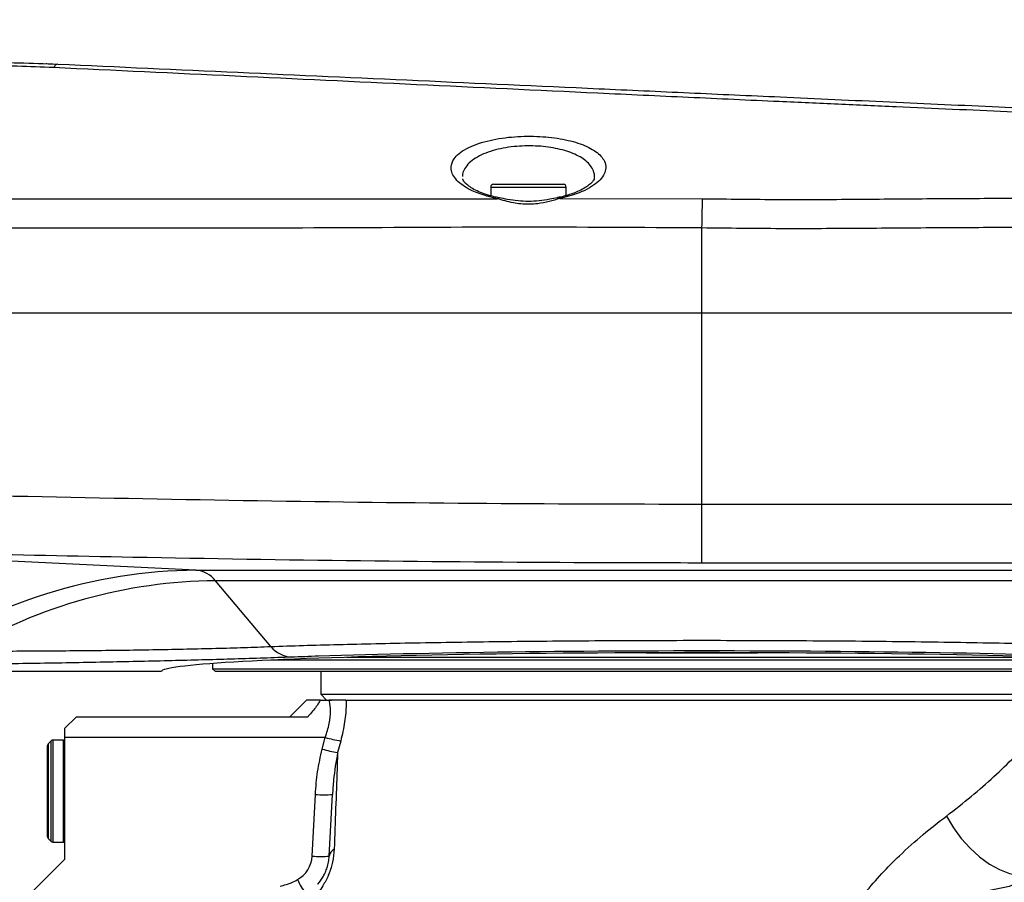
# Model space of a CAD drawing. Extents: x 0 to 16820, y 0 to 11880.
# Tile 69 of 77: x 10841 to 11014, y 6515 to 6666. Entities that reach past the tile are written whole.
import ezdxf

# ---------------------------------------------------------------- set-up
doc = ezdxf.new("R2010")
doc.units = 0
doc.header["$LTSCALE"] = 20
doc.layers.get('0').update_dxf_attribs({"linetype": 'CONTINUOUS'})
doc.styles.add('SLDTEXTSTYLE0', font='TXT', dxfattribs={"width": 0.605})
doc.dimstyles.new('SLDDIMSTYLE0', dxfattribs={"dimtxt": 100, "dimasz": 100, "dimexe": 0, "dimexo": 0.0625, "dimgap": 25, "dimtad": 1, "dimdec": 1, "dimrnd": 1e-09, "dimzin": 12, "dimtxsty": 'SLDTEXTSTYLE0', "dimsah": 1, "dimcen": 0, "dimazin": 3, "dimtfac": 1, "dimtofl": 0, "dimtmove": 0, "dimatfit": 3, "dimtolj": 1, "dimtzin": 12})
doc.dimstyles.new('SLDDIMSTYLE1', dxfattribs={"dimtxt": 100, "dimasz": 100, "dimexe": 0, "dimexo": 0.0625, "dimgap": 25, "dimtad": 1, "dimdec": 4, "dimlfac": 20, "dimzin": 12, "dimtxsty": 'SLDTEXTSTYLE0', "dimsah": 1, "dimcen": 0.09, "dimazin": 3, "dimtfac": 1, "dimtofl": 0, "dimtmove": 0, "dimatfit": 3, "dimtolj": 1, "dimtzin": 12})

# ---------------------------------------------------------------- blocks, each defined once
blk = doc.blocks.new('_D_1')
at = {"color": 7, "linetype": 'CONTINUOUS'}
blk.add_line((11867.49, 8642.4), (8366, 6401.82), dxfattribs=at)
blk.add_solid([(11867.49, 8642.4), (11775.17, 8601.13), (11791.34, 8575.86)], dxfattribs=at)
at = {"color": 7, "linetype": 'CONTINUOUS', "insert": (9875.65, 7520.81), "char_height": 100, "attachment_point": 1, "rotation": 32.6149, "style": 'SLDTEXTSTYLE0'}
blk.add_mtext('R4157', dxfattribs=at)
blk = doc.blocks.new('_D_2')
at = {"color": 7, "linetype": 'CONTINUOUS'}
for p, q in [((4232.76, 7130.62), (3693.35, 7225.73)), ((8406, 6401.82), (13110.72, 6401.82))]:
    blk.add_line(p, q, dxfattribs=at)
blk.add_arc((8366, 6401.82), 4714.73, 0, 170, dxfattribs=at)
for points in [[(3722.9, 7220.52), (3756.05, 7316.05), (3726.56, 7321.58)], [(13080.72, 6401.82), (13094.66, 6501.97), (13064.66, 6501.66)]]:
    blk.add_solid(points, dxfattribs=at)
at = {"color": 7, "linetype": 'CONTINUOUS', "insert": (8646.6, 11239.4), "char_height": 100, "attachment_point": 1, "rotation": 355, "style": 'SLDTEXTSTYLE0'}
blk.add_mtext('170°', dxfattribs=at)

msp = doc.modelspace()

# ---------------------------------------------------------------- linework, layer by layer
at = {"color": 7, "linetype": 'CONTINUOUS'}
for p, q in [((10924.3620349, 6637.4197899), (10936.6320087, 6637.4197899)), ((10923.8618327, 6636.9197963), (10923.8618327, 6635.3743671)), ((10937.1319724, 6635.4291289), (10937.1319724, 6636.9197963)), ((10701.7594291, 6614.8197947), (10960.9969569, 6614.8197947)), ((10960.9969569, 6614.8197947), (11131.1715556, 6614.8197947)), ((10898.5486938, 6554.3197988), (11023.4452201, 6554.3197988)), ((10874.9969913, 6553.2292275), (10874.9969913, 6552.3197947)), ((11036.7918922, 6553.8197903), (10885.2020217, 6553.8197903)), ((10865.9969283, 6551.8198012), (10833.2358314, 6551.8198012)), ((10874.9969913, 6552.3197947), (10875.496955, 6551.8198012)), ((10874.9969913, 6552.3197947), (11046.9969226, 6552.3197947)), ((11046.4969588, 6551.8198012), (10875.496955, 6551.8198012)), ((10893.9970447, 6551.8198012), (10893.9970447, 6547.8197931)), ((10893.9970447, 6547.8197931), (10894.9969722, 6546.819791)), ((10893.9970447, 6547.8197931), (11027.9968692, 6547.8197931)), ((10891.4969875, 6546.819791), (10888.4969665, 6543.8197999)), ((10893.9443542, 6546.819791), (10891.4969875, 6546.819791)), ((10893.9443542, 6546.819791), (10895.4282714, 6546.819791)), ((10895.8688689, 6546.819791), (10895.4282714, 6546.819791)), ((10898.4375907, 6546.819791), (10895.9403945, 6546.819791)), ((10898.4375907, 6546.819791), (11024.9708606, 6546.819791)), ((10891.7077495, 6543.8197999), (10850.9968234, 6543.8197999)), ((10848.9969684, 6541.8197958), (10848.9969684, 6540.2384846)), ((10848.9969684, 6540.2384846), (10848.9969684, 6518.8197939)), ((10845.9969474, 6522.7854846), (10845.9969474, 6538.8541071)), ((10846.6297103, 6539.6526305), (10846.1140109, 6539.1369461)), ((10848.7969352, 6539.7697984), (10846.9127132, 6539.7697984)), ((10895.4978896, 6519.4011106), (10896.0662795, 6530.2452891)), ((10846.1140109, 6522.5026383), (10846.6297103, 6521.9869538)), ((10846.9127132, 6521.8697934), (10848.7969352, 6521.8697934)), ((10848.9969684, 6518.8197939), (10842.1121551, 6511.9350402))]:
    msp.add_line(p, q, dxfattribs=at)
at = {"color": 8, "linetype": 'CONTINUOUS'}
for p, q in [((10923.8618327, 6636.9197963), (10937.1319724, 6636.9197963)), ((10806.0322715, 6634.8774283), (10924.9931289, 6634.8730771)), ((10924.9931289, 6634.8730771), (10923.2133342, 6635.2939753)), ((10937.6100017, 6635.2937071), (10936.0099746, 6634.9105386)), ((10936.0099746, 6634.9105386), (10961.0851718, 6634.8697393)), ((10960.9969569, 6614.8197947), (10960.9969569, 6629.7246812)), ((10960.9969569, 6581.2221615), (10960.9969569, 6614.8197947)), ((10960.9969569, 6570.8792655), (10960.9969569, 6581.2221615)), ((10960.9969569, 6581.2221615), (11097.5020839, 6581.2221615)), ((10872.0761253, 6569.6238576), (10799.4776679, 6573.2091813)), ((11096.3712646, 6570.8792655), (10960.9969569, 6570.8792655)), ((10872.0761253, 6569.6238576), (11086.7498828, 6569.6238576)), ((11081.8868591, 6567.7570848), (10875.5148364, 6567.7570848)), ((10885.2415992, 6556.2147795), (10875.5148364, 6567.7570848)), ((10951.2594653, 6555.1197974), (10970.7344485, 6555.1197974)), ((10895.4463912, 6546.7673688), (10895.4282714, 6546.819791)), ((10894.8012305, 6540.2384846), (10848.9969684, 6540.2384846)), ((10894.2566825, 6538.1971745), (10894.8012305, 6540.2384846)), ((10846.1140109, 6539.1369461), (10846.1140109, 6522.5026383)), ((10846.6297103, 6521.9869538), (10846.6297103, 6539.6526305)), ((10846.9127132, 6539.7697984), (10846.9127132, 6521.8697934)), ((10848.7969352, 6521.8697934), (10848.7969352, 6539.7697984)), ((10897.5068046, 6539.6190284), (10896.9634486, 6537.5777183)), ((10892.5021602, 6519.4011106), (10893.0703117, 6530.2452891))]:
    msp.add_line(p, q, dxfattribs=at)
at = {"color": 8, "linetype": 'CONTINUOUS', "flags": 128}
for points in [[(10960.9969569, 6629.7246812), (10961.0105468, 6630.5361389), (10961.0236598, 6631.3267051), (10961.0365344, 6632.0816873), (10961.0484554, 6632.7871083), (10961.059661, 6633.4298252), (10961.0696746, 6633.9979468), (10961.0782577, 6634.4809084), (10961.0851718, 6634.8697393)], [(11003.9485408, 6526.4251529), (11005.1694823, 6524.3912785), (11006.5673305, 6522.4931462), (11008.111806, 6520.7724644), (11009.7685767, 6519.2670597), (11011.5016414, 6518.0100276), (11013.2723762, 6517.0289947), (11015.0421573, 6516.3455306), (11016.7721225, 6515.9746556)]]:
    msp.add_lwpolyline(points, dxfattribs=at)
at = {"color": 7, "linetype": 'CONTINUOUS', "flags": 128}
msp.add_lwpolyline([(10850.9968234, 6543.8197999), (10850.3557159, 6543.1786923), (10849.6874286, 6542.5101964), (10848.9969684, 6541.8197958)], dxfattribs=at)
at = {"color": 7, "linetype": 'CONTINUOUS'}
for centre, radius, start, end in [((8365.9969283, 6401.8197952), 4157, 190, 170), ((10924.3619283, 6636.9197952), 0.5, 90, 180), ((10936.6319283, 6636.9197952), 0.5, 0, 90), ((10846.3969283, 6538.8541098), 0.4, 135, 180), ((10846.9126138, 6539.3697952), 0.4, 90, 134.999999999), ((10848.7969283, 6539.5697952), 0.2, 0, 90), ((10846.3969283, 6522.7854806), 0.4, 180, 225), ((10846.9126138, 6522.2697952), 0.4, 225.000000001, 270), ((10848.7969283, 6522.0697952), 0.2, 270, 0)]:
    msp.add_arc(centre, radius, start, end, dxfattribs=at)
at = {"color": 8, "linetype": 'CONTINUOUS'}
for centre, radius, start, end in [((10847.9889284, 6657.5649628), 0.965073, 101.412916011, 160.136065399), ((10923.5980675, 6634.7419167), 0.6728956, 75.33938952, 124.872897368), ((10937.2340741, 6634.7706004), 0.6441756, 54.29730513, 106.077437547), ((10925.3114247, 6634.6022248), 0.4179392, 80.710440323, 139.604040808), ((10935.6929128, 6634.6359533), 0.4194345, 40.893570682, 99.988697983), ((10872.9950389, 6478.8499208), 90.7785878, 90.579991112, 124.308921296), ((10871.666711, 6564.7691451), 4.8719455, 37.828134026, 85.179460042), ((10876.1777323, 6479.3164506), 88.4431185, 90.429445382, 120.652365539), ((10889.2150648, 6559.4797155), 5.1427849, 219.409423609, 266.238950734), ((10895.2332752, 6550.2135084), 3.4527231, 273.538775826, 280.607776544), ((10902.3789373, 6567.1170905), 27.9263513, 254.255616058, 259.952553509), ((10901.812253, 6564.9884287), 27.8362703, 254.250682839, 259.968466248), ((10894.5682956, 6544.6026487), 14.4352946, 264.043561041, 275.956438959), ((10897.1629535, 6519.1589159), 1.6825861, 118.327776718, 171.723988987), ((10887.5089006, 6519.6627874), 5, 298.547486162, 357), ((10894.0000249, 6533.7539518), 14.4307883, 264.042170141, 275.957829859), ((10914.8929877, 6528.0756597), 28.0837564, 207.126513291, 212.970148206)]:
    msp.add_arc(centre, radius, start, end, dxfattribs=at)
at = {"color": 7, "linetype": 'CONTINUOUS'}
for centre, major_axis, ratio, start_param, end_param in [((10960.9969283, 6551.8197952), (95, 0), 0.0349207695, 0, 3.1415926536), ((10960.9969283, 6551.9736571), (99.0763944, 0), 0.0349510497, 0.5988303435, 2.3188928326)]:
    msp.add_ellipse(centre, major_axis=major_axis, ratio=ratio, start_param=start_param, end_param=end_param, dxfattribs=at)
at = {"color": 8, "linetype": 'CONTINUOUS'}
msp.add_ellipse((10960.9969283, 6551.9736571), major_axis=(99.0763944, 0), ratio=0.0349510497, start_param=2.3188928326, end_param=2.3860724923, dxfattribs=at)
for points, knots in [([(10847.0812751, 6657.8928827), (10844.9450717, 6657.9810843), (10840.658884, 6658.1580564), (10836.3253372, 6658.1848547), (10834.1515971, 6658.1982969)], [0, 0, 0, 0, 0.49839240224, 1, 1, 1, 1]), ([(11097.2400619, 6646.4098243), (11097.2039602, 6646.4114434), (11097.1248399, 6646.4149918), (11095.9648804, 6646.467254), (11093.9843258, 6646.5564731), (11091.1572912, 6646.6835806), (11087.5520055, 6646.8456303), (11083.1176422, 6647.0451635), (11077.9435903, 6647.2782116), (11072.0625638, 6647.543268), (11065.5479165, 6647.8368345), (11058.3304432, 6648.1615284), (11050.5587789, 6648.5100974), (11042.2751133, 6648.8811475), (11033.5608635, 6649.2726585), (11024.3311763, 6649.6892239), (11014.7951515, 6650.122145), (11005.0178886, 6650.5637183), (10995.0914247, 6651.0071978), (10984.9027798, 6651.4539421), (10975.3620197, 6651.8791553), (10966.5770935, 6652.2813106), (10955.9275797, 6652.7752725), (10937.3550302, 6653.6428084), (10900.161831, 6655.3992772), (10868.3170075, 6656.8952756), (10847.0812751, 6657.8928827)], [0, 0, 0, 0, 0.026620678, 0.058341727, 0.0905238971, 0.1215736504, 0.1530657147, 0.1847817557, 0.2169582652, 0.2480265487, 0.2795355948, 0.3112660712, 0.3434528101, 0.3746212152, 0.4062388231, 0.4380854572, 0.4704030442, 0.5016120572, 0.5332613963, 0.5651455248, 0.5975314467, 0.6225385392, 0.6475510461, 0.6978183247, 0.7984900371, 1, 1, 1, 1]), ([(10923.2133342, 6635.2939753), (10922.3021218, 6635.5984584), (10920.783703, 6636.1058405), (10919.1942644, 6637.0149129), (10918.0854748, 6637.8750667), (10917.3118144, 6638.8131218), (10916.9504055, 6639.687499), (10916.8724009, 6640.7116194), (10917.2384512, 6641.7413439), (10918.2534637, 6642.8224657), (10919.5591644, 6643.6862674), (10921.2347605, 6644.4258792), (10923.1567806, 6645.0147251), (10925.2864195, 6645.4486665), (10927.4844337, 6645.7261715), (10929.7315142, 6645.8518656), (10931.9300064, 6645.8395102), (10934.0627176, 6645.6909901), (10936.0829335, 6645.4201067), (10937.9521342, 6645.0266529), (10939.6557629, 6644.5174148), (10941.1309202, 6643.898181), (10942.3735778, 6643.1682762), (10943.307843, 6642.3455506), (10943.9543342, 6641.375729), (10944.1609327, 6640.3273645), (10943.8743974, 6639.2337512), (10943.1658914, 6638.1999412), (10942.0131236, 6637.2195967), (10940.279384, 6636.1850441), (10938.5936136, 6635.6221463), (10937.6100017, 6635.2937071)], [0, 0, 0, 0, 0.0475688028, 0.079267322, 0.1109762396, 0.1453914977, 0.1798103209, 0.2022762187, 0.2523793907, 0.2887524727, 0.3251134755, 0.3597006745, 0.3942757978, 0.4263084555, 0.4583295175, 0.4883066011, 0.518280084, 0.5473617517, 0.5764504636, 0.6058642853, 0.6352827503, 0.6660536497, 0.6968341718, 0.7297072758, 0.7625853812, 0.8034770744, 0.8398481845, 0.8762190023, 0.9126281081, 0.9490203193, 1, 1, 1, 1]), ([(10942.0646144, 6638.5081856), (10942.0734558, 6638.5434603), (10942.1801444, 6638.969117), (10941.9079661, 6640.0101107), (10940.8512056, 6641.5047878), (10938.490817, 6642.8698835), (10935.3811713, 6643.7881171), (10931.7375403, 6644.2171387), (10928.5187466, 6644.1226145), (10926.0361312, 6643.76232), (10924.2198203, 6643.3313208), (10922.5622275, 6642.744336), (10921.1425492, 6642.010167), (10920.0157252, 6641.148443), (10919.1909029, 6640.0671095), (10918.8530215, 6639.2622009), (10918.9095608, 6638.7755571), (10918.9096404, 6638.7748717)], [0, 0, 0, 0, 0.00616811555, 0.07443015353, 0.18364830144, 0.2853914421, 0.38209292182, 0.47732121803, 0.57533604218, 0.62713658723, 0.68075299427, 0.73699694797, 0.7952068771, 0.8547792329, 0.91626155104, 0.99988204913, 1, 1, 1, 1]), ([(10936.0099746, 6634.9105386), (10935.4037919, 6634.7282302), (10934.1955558, 6634.3648553), (10931.8653671, 6633.8710135), (10929.6831322, 6633.8412615), (10927.232025, 6634.2177775), (10925.9215373, 6634.6013425), (10924.9931289, 6634.8730771)], [0, 0, 0, 0, 0.181928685, 0.3626180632, 0.6156275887, 0.7276932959, 1, 1, 1, 1]), ([(10961.0851718, 6634.8697393), (10965.5804082, 6634.8152584), (10974.5935201, 6634.7060222), (10988.0641754, 6634.7702945), (11001.4943951, 6634.9008466), (11014.798585, 6634.9591253), (11026.3250616, 6634.9447359), (11036.0641929, 6634.9127189), (11044.1279654, 6634.8871966), (11051.9914496, 6634.8751112), (11057.0001991, 6634.8757317), (11059.5086528, 6634.8760425)], [0, 0, 0, 0, 0.1276802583, 0.2560035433, 0.3852418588, 0.5172896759, 0.6502913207, 0.737023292, 0.8240263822, 0.9118698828, 1, 1, 1, 1]), ([(10960.9969569, 6629.7246812), (10950.2963358, 6629.7966875), (10928.8944804, 6629.9407042), (10886.0906642, 6629.626722), (10832.5849034, 6629.7716276), (10779.079606, 6629.6739775), (10736.2753394, 6629.7708854), (10714.8732417, 6629.7117108), (10704.1722251, 6629.6821235)], [0, 0, 0, 0, 0.124996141, 0.2499994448, 0.499999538, 0.7499996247, 0.8750001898, 1, 1, 1, 1]), ([(11128.0713988, 6629.7480313), (11128.0826707, 6629.7480053), (11128.1122804, 6629.747937), (11126.798576, 6629.7477026), (11124.3131411, 6629.7490101), (11120.6481071, 6629.7473707), (11115.8112153, 6629.7443592), (11109.8789358, 6629.7458057), (11102.9047861, 6629.7495072), (11094.9724175, 6629.7521994), (11085.9866664, 6629.7536302), (11076.1428369, 6629.7466728), (11065.530942, 6629.731381), (11054.2154103, 6629.7278418), (11042.0956487, 6629.7488194), (11029.4181733, 6629.7928748), (11016.3208037, 6629.8083602), (11002.9049802, 6629.7586425), (10989.0304953, 6629.6323227), (10975.013886, 6629.564901), (10965.6139857, 6629.6720513), (10960.9969569, 6629.7246812)], [0, 0, 0, 0, 0.0335995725, 0.0882614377, 0.1410026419, 0.1944958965, 0.2483712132, 0.3030325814, 0.3557721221, 0.409265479, 0.4631404, 0.517800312, 0.5705501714, 0.6236667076, 0.677940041, 0.7326142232, 0.7853288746, 0.8387925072, 0.8926364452, 0.9472653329, 1, 1, 1, 1]), ([(10799.7244312, 6583.5520773), (10826.5979001, 6582.9357887), (10866.9095259, 6582.0113234), (10920.670481, 6581.3272877), (10947.5545329, 6581.2572043), (10960.9969569, 6581.2221615)], [0, 0, 0, 0, 0.499966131, 0.7499756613, 1, 1, 1, 1]), ([(10960.9969569, 6570.8792655), (10954.3302809, 6570.888386), (10920.9961927, 6570.9339896), (10867.1515413, 6571.6346028), (10819.984536, 6572.7320448), (10799.4776679, 6573.2091813)], [0, 0, 0, 0, 0.1238087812, 0.6190570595, 1, 1, 1, 1]), ([(10831.0869647, 6555.4019807), (10835.0077419, 6555.4110948), (10842.8696434, 6555.4293703), (10854.2896959, 6555.516603), (10863.4576124, 6555.6395105), (10870.504147, 6555.7763646), (10875.6338595, 6555.9000937), (10880.585874, 6556.0438288), (10883.6881117, 6556.1577379), (10885.2415992, 6556.2147795)], [0, 0, 0, 0, 0.1951896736, 0.3913923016, 0.5916728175, 0.6926587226, 0.7939145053, 0.8967999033, 1, 1, 1, 1]), ([(10885.2415992, 6556.2147795), (10887.1163755, 6556.2780345), (10890.8770894, 6556.4049212), (10897.0610839, 6556.5764575), (10903.6207126, 6556.7333372), (10910.5626682, 6556.8731324), (10917.853628, 6556.9953271), (10925.5727438, 6557.10029), (10933.691825, 6557.1859616), (10942.2151481, 6557.2505187), (10950.976142, 6557.2914029), (10959.798229, 6557.3071494), (10968.5729512, 6557.298105), (10977.2494162, 6557.2648513), (10985.9039631, 6557.2068466), (10994.3596974, 6557.1246474), (11002.546863, 6557.0194247), (11010.4041104, 6556.8924635), (11017.9942155, 6556.7423835), (11025.1507523, 6556.5719561), (11031.8204433, 6556.3829424), (11037.9826775, 6556.1767101), (11043.669124, 6555.9513098), (11048.7477972, 6555.7110845), (11053.1705227, 6555.4592954), (11056.9426195, 6555.1967813), (11060.0739727, 6554.9214669), (11062.3386001, 6554.6557012), (11063.8675161, 6554.4045924), (11064.7918703, 6554.1705725), (11065.2707854, 6553.9339294), (11065.1768997, 6553.7756455), (11065.1298476, 6553.6963193)], [0, 0, 0, 0, 0.0316799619, 0.0635485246, 0.0954211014, 0.1274868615, 0.1597547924, 0.1922229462, 0.2263637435, 0.2607420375, 0.2958693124, 0.3312557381, 0.3654917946, 0.399967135, 0.4348133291, 0.4701677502, 0.5044028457, 0.5388765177, 0.5737206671, 0.6090719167, 0.6432109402, 0.6775876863, 0.7127096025, 0.7480882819, 0.7822741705, 0.8166963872, 0.8518656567, 0.8872924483, 0.9152718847, 0.9433800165, 0.9716241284, 1, 1, 1, 1]), ([(10888.8777209, 6554.3480067), (10887.2664654, 6554.2900381), (10884.0394315, 6554.1739381), (10877.3485912, 6553.9634281), (10868.6059288, 6553.7260683), (10857.4193291, 6553.4778017), (10845.5688085, 6553.2596537), (10837.2448621, 6553.1391601), (10833.0822898, 6553.0789046)], [0, 0, 0, 0, 0.1033760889, 0.2070423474, 0.4022494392, 0.5975070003, 0.7987245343, 1, 1, 1, 1]), ([(10894.8012305, 6540.2384846), (10895.0646151, 6541.0619012), (10895.5877522, 6542.6973799), (10895.7861181, 6544.9482686), (10895.6301578, 6546.1968985), (10895.4708275, 6546.6915109), (10895.4463912, 6546.7673688)], [0, 0, 0, 0, 0.3201694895, 0.6359240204, 0.9441622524, 1, 1, 1, 1]), ([(10898.4375907, 6546.819791), (10898.4446716, 6546.5508091), (10898.4743824, 6545.4221887), (10898.2962811, 6543.0101854), (10897.7705108, 6540.7517655), (10897.5068046, 6539.6190284)], [0, 0, 0, 0, 0.1349196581, 0.5661087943, 1, 1, 1, 1]), ([(11003.9485408, 6526.4251529), (11005.4359308, 6527.5805393), (11008.4203241, 6529.8987795), (11012.3602209, 6533.4008619), (11015.9281993, 6536.8206195), (11018.7213382, 6539.7077221), (11020.8722334, 6542.0438139), (11022.5012176, 6543.8813813), (11023.9090114, 6545.5247287), (11024.6161871, 6546.3872209), (11024.9708606, 6546.819791)], [0, 0, 0, 0, 0.14458889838, 0.29011230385, 0.43852328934, 0.58798856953, 0.68969752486, 0.79185917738, 0.89561005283, 1, 1, 1, 1]), ([(10893.0703117, 6530.2452891), (10893.1651476, 6531.5792281), (10893.3557565, 6534.2602869), (10893.9553912, 6536.8805846), (10894.2566825, 6538.1971745)], [0, 0, 0, 0, 0.497541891, 1, 1, 1, 1]), ([(10896.9634486, 6537.5777183), (10896.6870097, 6535.9754728), (10896.2678058, 6533.5457596), (10896.1174761, 6531.0837543), (10896.0662795, 6530.2452891)], [0, 0, 0, 0, 0.659438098, 1, 1, 1, 1]), ([(10896.9634486, 6537.5777183), (10896.9306533, 6536.6191162), (10896.820977, 6533.4132924), (10896.6236319, 6527.7846095), (10896.450967, 6523.023257), (10896.3645412, 6520.640008)], [0, 0, 0, 0, 0.1756354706, 0.5873722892, 1, 1, 1, 1]), ([(10989.6202995, 6512.9330753), (10990.5975488, 6514.0807281), (10992.5570256, 6516.38188), (10995.9985606, 6519.8084029), (10999.8257317, 6523.2414779), (11002.5808573, 6525.3690138), (11003.9485408, 6526.4251529)], [0, 0, 0, 0, 0.2169422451, 0.4349896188, 0.7195208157, 1, 1, 1, 1]), ([(10896.3645412, 6520.640008), (10896.3012559, 6519.8846656), (10896.1855129, 6518.5032141), (10895.6868446, 6516.9010084), (10895.1112021, 6515.491603), (10894.2349799, 6513.8550804), (10893.0992606, 6512.4288695), (10892.3663274, 6511.7095569), (10892.148347, 6511.4956273)], [0, 0, 0, 0, 0.2080111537, 0.3804332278, 0.4174724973, 0.6058575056, 0.8827787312, 1, 1, 1, 1]), ([(10886.8676139, 6514.1216962), (10887.5743505, 6514.303837), (10888.6303723, 6514.5759959), (10889.5832284, 6515.0980182), (10889.8983909, 6515.27068)], [0, 0, 0, 0, 0.669244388, 1, 1, 1, 1]), ([(11016.7721225, 6515.9746556), (11016.7721225, 6515.9746481), (11016.772126, 6513.7864714), (11010.6713086, 6514.1535758), (11006.7152573, 6509.4816948), (10998.9369774, 6509.0416599), (10998.9369823, 6505.9307241), (10998.9369823, 6505.9307142)], [0, 0, 0, 0, 0.0000010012, 0.2940564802, 0.5819391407, 0.999998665, 1, 1, 1, 1])]:
    msp.add_open_spline(points, degree=3, knots=knots, dxfattribs=at)
at = {"color": 7, "linetype": 'CONTINUOUS'}
for points, knots in [([(10834.1890289, 6658.8197945), (10836.4613284, 6658.8067773), (10841.0188292, 6658.780669), (10845.53399, 6658.6010279), (10847.7979613, 6658.510953)], [0, 0, 0, 0, 0.49858457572, 1, 1, 1, 1]), ([(10845.7358791, 6658.5975586), (10845.7357411, 6658.5975586), (10845.7354389, 6658.5975586), (10845.7375358, 6658.5975584), (10845.7418043, 6658.5972776), (10845.7508935, 6658.5969261), (10845.7650234, 6658.596167), (10845.7980674, 6658.5942658), (10845.826715, 6658.5917111), (10845.8460284, 6658.5899888)], [0, 0, 0, 0, 0.2158674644, 0.4729001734, 0.5889355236, 0.6335854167, 0.6766311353, 0.781993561, 1, 1, 1, 1]), ([(10847.7979613, 6658.510953), (10868.9040412, 6657.5525169), (10900.5669593, 6656.1146903), (10937.5628166, 6654.4347964), (10956.0672235, 6653.5944658), (10966.7105418, 6653.1112021), (10975.2482881, 6652.7234421), (10984.3668485, 6652.3094134), (10994.025335, 6651.8708167), (11003.6746769, 6651.4326447), (11013.0880461, 6651.0051925), (11022.2237995, 6650.5903339), (11030.9944978, 6650.192056), (11039.4827465, 6649.806613), (11047.4739294, 6649.443724), (11054.936495, 6649.1048451), (11061.8137481, 6648.7925749), (11068.1732238, 6648.5037855), (11073.8507113, 6648.2459561), (11078.8236649, 6648.0201535), (11083.0651987, 6647.8275432), (11086.6036316, 6647.6668554), (11089.3426741, 6647.5424759), (11091.2578278, 6647.4555123), (11092.3958169, 6647.4038347), (11092.4907586, 6647.3995293), (11092.5351096, 6647.397518)], [0, 0, 0, 0, 0.2055264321, 0.3083266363, 0.359720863, 0.385492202, 0.4112565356, 0.4419724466, 0.4731447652, 0.5045660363, 0.5364549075, 0.5671895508, 0.5983611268, 0.6297573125, 0.6616108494, 0.6922512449, 0.7233255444, 0.7546177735, 0.7863636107, 0.8169887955, 0.8480496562, 0.8793311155, 0.9110684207, 0.941698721, 0.9727651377, 1, 1, 1, 1]), ([(10923.7693263, 6635.3956757), (10923.3042853, 6635.5397686), (10922.3439873, 6635.8373168), (10921.157745, 6636.3701688), (10920.1820393, 6636.9417449), (10919.4902432, 6637.4987435), (10919.0844476, 6637.9809208), (10918.9559761, 6638.2553664), (10918.9335994, 6638.3458841), (10918.9275218, 6638.3704691)], [0, 0, 0, 0, 0.147906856, 0.3054239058, 0.4628216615, 0.6221105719, 0.777071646, 0.9394518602, 1, 1, 1, 1]), ([(10942.0727206, 6638.5059504), (10942.0737247, 6638.4868746), (10942.0771315, 6638.422145), (10941.9839892, 6638.180128), (10941.6783563, 6637.752135), (10941.1104165, 6637.2320569), (10940.2728176, 6636.6666756), (10939.1443857, 6636.1076902), (10938.0500551, 6635.6732437), (10937.2848075, 6635.4690496), (10937.0521022, 6635.4069559)], [0, 0, 0, 0, 0.0632748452, 0.2147088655, 0.3572327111, 0.4935837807, 0.6384033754, 0.7872758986, 0.9353124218, 1, 1, 1, 1]), ([(10925.3872348, 6635.0302397), (10925.0650044, 6635.0875154), (10924.4897101, 6635.1897726), (10923.9923845, 6635.3346764), (10923.7736179, 6635.3984176)], [0, 0, 0, 0, 0.560113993, 1, 1, 1, 1]), ([(10937.0583011, 6635.4025452), (10936.9376172, 6635.3645004), (10936.5043182, 6635.227906), (10935.9897443, 6635.1303857), (10935.6184913, 6635.0600271)], [0, 0, 0, 0, 0.2785234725, 1, 1, 1, 1]), ([(10935.6199218, 6635.04979), (10935.1643028, 6634.9592043), (10934.1185798, 6634.7512948), (10932.3960683, 6634.4681062), (10930.5127054, 6634.364712), (10928.6379284, 6634.4556794), (10926.9074423, 6634.7200191), (10925.8516276, 6634.9240468), (10925.3791286, 6635.0153534)], [0, 0, 0, 0, 0.1413859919, 0.324504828, 0.4991609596, 0.6735504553, 0.8539070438, 1, 1, 1, 1]), ([(10893.9443542, 6546.819791), (10893.8352765, 6546.6329295), (10893.4735849, 6546.0133143), (10892.6725881, 6544.9497318), (10891.9363232, 6544.0874847), (10891.7077495, 6543.8197999)], [0, 0, 0, 0, 0.2294326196, 0.7607771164, 1, 1, 1, 1]), ([(10898.4375907, 6546.819791), (10898.1760469, 6546.819791), (10897.7563713, 6546.819791), (10896.8147575, 6546.819791), (10896.1670884, 6546.819791), (10895.8688689, 6546.819791)], [0, 0, 0, 0, 0.4715687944, 0.7566836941, 1, 1, 1, 1]), ([(10893.4472514, 6514.4591852), (10893.4755366, 6514.490828), (10893.7659734, 6514.815743), (10894.2069679, 6515.3819406), (10894.6876826, 6516.2700187), (10894.9680086, 6516.9061898), (10895.1699429, 6517.4783523), (10895.374649, 6518.287161), (10895.4661399, 6518.9029552), (10895.4912604, 6519.2970977), (10895.4978896, 6519.4011106)], [0, 0, 0, 0, 0.0362804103, 0.3725339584, 0.5168537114, 0.5725271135, 0.7030099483, 0.7785957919, 0.9415721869, 1, 1, 1, 1])]:
    msp.add_open_spline(points, degree=3, knots=knots, dxfattribs=at)

# ---------------------------------------------------------------- dimensions: what is measured, and where the dimension line sits
dim = msp.add_angular_dim_2l(base=(8776.9122976, 11098.6039576), line1=((7345.1676267, 6401.8197952), (8365.9969283, 6401.8197952)), line2=((4272.1510991, 7123.6752698), (6796.21337, 6678.6149904)), dimstyle='SLDDIMSTYLE1', dxfattribs=at)
dim.commit()
dim.dimension.update_dxf_attribs({"geometry": '_D_2', "text_midpoint": (8776.9122976, 11098.6039576), "dimtype": 162})
dim = msp.add_radius_dim(center=(8365.9969283, 6401.8197952), mpoint=(11867.4903821, 8642.3984244), dimstyle='SLDDIMSTYLE0', dxfattribs=at)
dim.commit()
dim.dimension.update_dxf_attribs({"geometry": '_D_1', "text_midpoint": (10116.7438552, 7522.1093098), "dimtype": 164})

doc.saveas('drawing.dxf')
